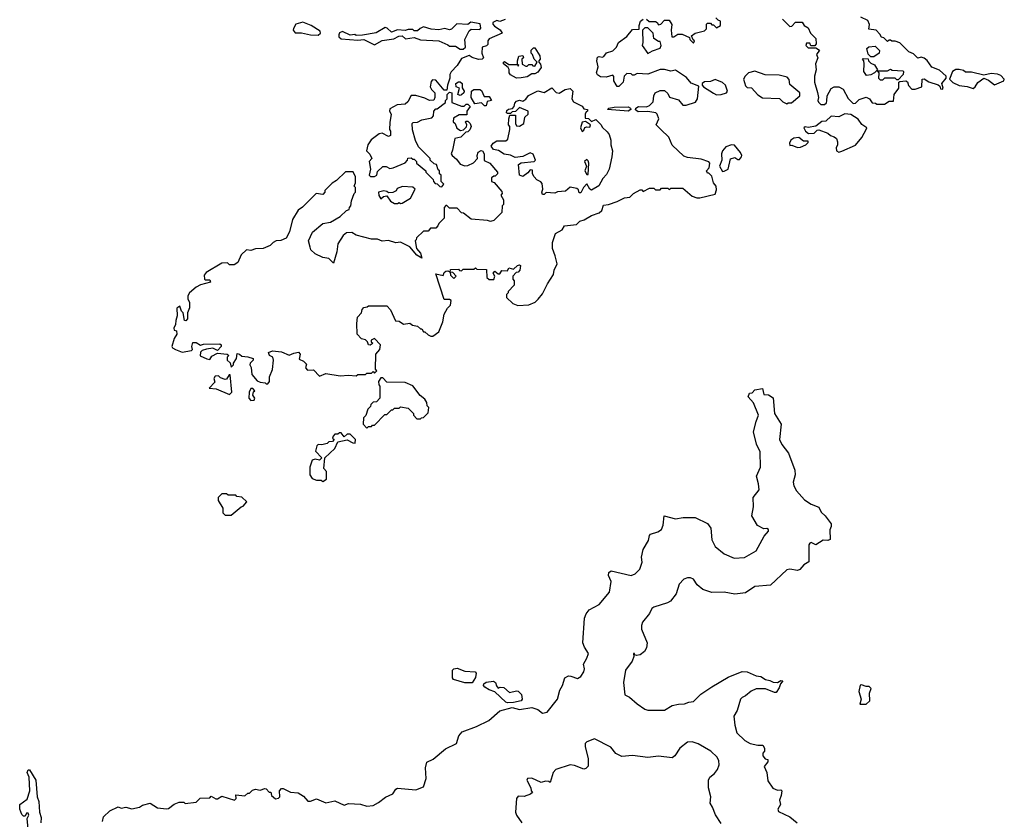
# Model space of a CAD drawing. Extents: x 2673034 to 2765626, y 830478 to 954748.
# Tile 119 of 126: x 2706200 to 2712650, y 928819 to 934054. Entities that reach past the tile are written whole.
import ezdxf

# ---------------------------------------------------------------- set-up
doc = ezdxf.new("R2010")
doc.units = 0

msp = doc.modelspace()

# ---------------------------------------------------------------- linework, layer by layer
at = {"layer": '0CON05XD'}
for points in [[(2707248.3, 932178.3), (2707230, 932165), (2707232.5, 932115), (2707222.5, 932085), (2707221.7, 932058.3), (2707210, 932035), (2707211.7, 932021.7), (2707226.7, 932016.7), (2707230, 931995), (2707213, 931967), (2707197.5, 931915), (2707200, 931905), (2707220, 931895), (2707265, 931876.7), (2707325, 931887.5), (2707332.5, 931895), (2707327.5, 931915), (2707335, 931940), (2707355, 931940), (2707385, 931922.5), (2707405, 931930), (2707511.7, 931931.7), (2707520, 931925), (2707520, 931915), (2707495, 931887.5), (2707465, 931902.5), (2707423, 931897), (2707395, 931887.5), (2707385, 931876.7), (2707382.3, 931852.3), (2707425, 931832.5), (2707445, 931830), (2707458.3, 931851.7), (2707495, 931870), (2707560, 931865), (2707570, 931855), (2707560, 931845), (2707560, 931825), (2707578.3, 931808.3), (2707585, 931780), (2707600, 931795), (2707600, 931805), (2707620, 931835), (2707625, 931867.5), (2707640, 931865), (2707655, 931850), (2707695, 931847.5), (2707730, 931835), (2707730, 931825), (2707710, 931805), (2707707.5, 931795), (2707716.4, 931776.4), (2707721.7, 931731.7), (2707755, 931690), (2707775, 931680), (2707807, 931677), (2707815, 931670), (2707825, 931670), (2707837.5, 931685), (2707836.7, 931715), (2707856.1, 931763.9), (2707862.5, 931825), (2707857.5, 931845), (2707837.5, 931855), (2707830, 931875), (2707856.7, 931886.7), (2707915, 931880), (2707965, 931857.5), (2707995, 931871.2), (2708026.4, 931876.4), (2708037.5, 931865), (2708031.7, 931831.7), (2708058.3, 931818.3), (2708078.3, 931798.3), (2708072.5, 931775), (2708085, 931760), (2708125, 931762.5), (2708165, 931720), (2708205, 931737.5), (2708298.3, 931721.7), (2708355, 931727.5), (2708405, 931722.5), (2708415, 931730), (2708465, 931730), (2708475, 931740), (2708505, 931740), (2708515, 931750), (2708525, 931740), (2708540, 931755), (2708530, 931765), (2708532.5, 931865), (2708560, 931895), (2708562.5, 931925), (2708525, 931966.7), (2708502.5, 931955), (2708502.5, 931945), (2708512.5, 931935), (2708509.3, 931930.7), (2708495, 931922), (2708484.1, 931924.1), (2708477.5, 931945), (2708465, 931957.5), (2708440, 931965), (2708410, 931995), (2708407.5, 932065), (2708413, 932107), (2708440, 932135), (2708443, 932157), (2708455, 932170), (2708477, 932173), (2708485, 932180), (2708605, 932180), (2708630, 932155), (2708661.7, 932081.7), (2708685, 932080), (2708715, 932060), (2708755, 932067.5), (2708773, 932053), (2708807, 932047), (2708825, 932030), (2708835, 932030), (2708845, 932010), (2708855, 932010), (2708875, 931990), (2708893, 931983), (2708907, 931983), (2708945, 932010), (2708972.5, 932075), (2708980, 932125), (2709002.5, 932165), (2709022.5, 932185), (2709026.7, 932215), (2709015, 932222.5), (2708981.7, 932221.7), (2708925, 932390), (2708975, 932380), (2708981.7, 932398.3), (2708991.7, 932408.3), (2709005, 932410), (2709020, 932400), (2709021.7, 932381.7), (2709045, 932360), (2709060, 932375), (2709038.3, 932398.3), (2709020, 932400), (2709021.7, 932418.3), (2709075, 932420), (2709081.7, 932411.7), (2709095, 932410), (2709105, 932420), (2709175, 932420), (2709185, 932430), (2709195, 932420), (2709258.3, 932418.3), (2709260, 932365), (2709275, 932352.5), (2709305, 932352.5), (2709312.5, 932375), (2709302.5, 932395), (2709311.7, 932408.3), (2709335, 932390), (2709345, 932390), (2709357.5, 932412.5), (2709395, 932410), (2709405, 932430), (2709435, 932420), (2709460, 932445), (2709475, 932450), (2709480, 932445), (2709477, 932413), (2709465, 932400), (2709451.7, 932398.3), (2709430, 932375), (2709430, 932355), (2709440, 932345), (2709440, 932315), (2709400, 932275), (2709400, 932265), (2709390, 932255), (2709390, 932235), (2709430, 932195), (2709463, 932183), (2709535, 932186.7), (2709576.1, 932203.9), (2709597.5, 932225), (2709625, 932260), (2709656.7, 932325), (2709696.2, 932385), (2709701.2, 932415), (2709720, 932455), (2709708.8, 932508.8), (2709690, 932555), (2709690, 932595), (2709710, 932655), (2709753, 932677), (2709770, 932705), (2709847, 932713), (2709870, 932735), (2709897, 932743), (2709945, 932772.5), (2709995, 932790), (2710012.5, 932805), (2710025, 932840), (2710057, 932843), (2710115, 932862.5), (2710163, 932887), (2710197, 932893), (2710220, 932915), (2710265, 932940), (2710275, 932940), (2710285, 932930), (2710325, 932950), (2710355, 932950), (2710365, 932940), (2710395, 932940), (2710405, 932950), (2710445, 932950), (2710455, 932942.5), (2710465, 932950), (2710545, 932950), (2710605, 932897.5), (2710635, 932887.5), (2710655, 932887.5), (2710755, 932912.5), (2710765, 932940), (2710763.3, 932965), (2710745.8, 932985), (2710735, 933030), (2710715, 933050), (2710705, 933050), (2710700, 933065), (2710716.4, 933083.6), (2710720, 933115), (2710715, 933122.5), (2710665, 933140), (2710575, 933150.6), (2710550.2, 933160.2), (2710473.3, 933233.3), (2710453.3, 933285), (2710400, 933335), (2710370, 933365), (2710385.9, 933404.1), (2710376, 933435), (2710366.2, 933445), (2710315, 933453.8), (2710251.4, 933451.4), (2710233.9, 933463.9), (2710236.2, 933475), (2710254.3, 933485.7), (2710305, 933483.8), (2710325, 933492.5), (2710350, 933515), (2710353.6, 933556.4), (2710362.5, 933575), (2710395, 933590), (2710425, 933590), (2710445, 933570), (2710457, 933547), (2710515, 933528.8), (2710545, 933493.3), (2710565, 933493.3), (2710626.2, 933513.8), (2710640, 933535), (2710648.3, 933618.3), (2710599.3, 933639.3), (2710567.5, 933675), (2710495, 933723.8), (2710465, 933717.5), (2710425, 933727.5), (2710395, 933727.5), (2710315, 933696.7), (2710245, 933702.5), (2710225, 933690), (2710215, 933690), (2710205, 933700), (2710178.3, 933701.7), (2710160, 933685), (2710152.5, 933645), (2710125, 933617.5), (2710115, 933617.5), (2710106.4, 933626.4), (2710093, 933653), (2710091.7, 933681.7), (2710085, 933690), (2710041.7, 933678.3), (2710005, 933680), (2709985, 933692.5), (2709977.5, 933705), (2709988.8, 933745), (2709980, 933785), (2709985, 933807.5), (2709995, 933813.3), (2710015, 933807.5), (2710026.7, 933813.3), (2710043.9, 933836.1), (2710085, 933850), (2710110, 933875), (2710122.5, 933905), (2710176.4, 933943.6), (2710215, 933990), (2710258.3, 933991.7), (2710257.5, 934015), (2710267.5, 934045), (2710285, 934056.7)], [(2709380, 934055), (2709345, 934042.5), (2709325, 934047.5), (2709300, 934035), (2709300, 934025), (2709310.7, 934010.7), (2709346.4, 933986.4), (2709360, 933965), (2709275, 933927.5), (2709267.5, 933915), (2709267.5, 933892.5), (2709258.3, 933881.7), (2709230, 933875), (2709227.5, 933835), (2709237.5, 933805), (2709230, 933795), (2709205, 933793.3), (2709165, 933806.7), (2709145, 933820), (2709095, 933800), (2709066.1, 933753.9), (2709027, 933713), (2709017.5, 933695), (2709018.3, 933671.7), (2709002.5, 933625), (2708998.3, 933591.7), (2708981.7, 933591.7), (2708925, 933657.5), (2708905, 933660), (2708895, 933650), (2708890, 933615), (2708897, 933597), (2708920, 933575), (2708920, 933545), (2708913, 933527), (2708885, 933523.8), (2708855, 933540), (2708795, 933556.7), (2708765, 933557.5), (2708742.5, 933515), (2708725, 933500), (2708673, 933497), (2708625, 933470), (2708622.5, 933455), (2708632.5, 933435), (2708625, 933380), (2708622.5, 933335), (2708630, 933325), (2708630, 933295), (2708615, 933290), (2708575, 933310), (2708555, 933306.7), (2708502.3, 933267.7), (2708480, 933235), (2708472.5, 933195), (2708493, 933173), (2708507.5, 933145), (2708490, 933125), (2708497.5, 933075), (2708490, 933035), (2708498.3, 933028.3), (2708525, 933027.5), (2708540, 933035), (2708545, 933060), (2708578.3, 933091.7), (2708601.7, 933091.7), (2708625, 933080), (2708647, 933083), (2708725, 933117.5), (2708740, 933135), (2708741.7, 933148.3), (2708765, 933150), (2708775, 933140), (2708785, 933140), (2708800, 933125), (2708800, 933115), (2708860, 933065), (2708860, 933055), (2708908.3, 933008.3), (2708910, 932995), (2708921.7, 932981.7), (2708935, 932980), (2708951.7, 932961.7), (2708965, 932960), (2708977.5, 932977.5), (2708960, 932995), (2708960, 933035), (2708950, 933045), (2708950, 933065), (2708941.7, 933071.7), (2708930, 933105), (2708915, 933110), (2708890, 933135), (2708890, 933145), (2708811.7, 933221.7), (2708793, 933263), (2708773.6, 933333.6), (2708770, 933375), (2708778.3, 933381.7), (2708807, 933383), (2708835, 933397.5), (2708899.3, 933410.7), (2708910, 933425), (2708913.3, 933455), (2708925, 933470), (2708935, 933470), (2708988.3, 933511.7), (2708990, 933525), (2709000, 933535), (2709000, 933565), (2709015, 933580), (2709030, 933575), (2709031.7, 933511.7), (2709095, 933487.5), (2709111.7, 933488.3), (2709125, 933500), (2709135, 933500), (2709150, 933485), (2709130, 933455), (2709128.3, 933431.7), (2709078.3, 933431.7), (2709041.7, 933408.3), (2709040, 933385), (2709052.5, 933375), (2709063, 933343), (2709088.3, 933328.3), (2709108.3, 933331.7), (2709127, 933353), (2709130, 933365), (2709120, 933385), (2709125, 933390), (2709135, 933390), (2709150, 933375), (2709157.5, 933355), (2709148.3, 933331.7), (2709135, 933320), (2709121.7, 933318.3), (2709090, 933285), (2709050, 933275), (2709035, 933200), (2709027.5, 933175), (2709032.5, 933165), (2709061.7, 933141.7), (2709085, 933108.8), (2709115, 933097.1), (2709135, 933099.2), (2709173.6, 933116.4), (2709200, 933145), (2709196.7, 933165), (2709204.2, 933185.8), (2709222.7, 933197.3), (2709232.5, 933195), (2709243.3, 933175), (2709241.7, 933131.7), (2709280, 933115), (2709330, 933055), (2709330, 933045), (2709315, 933030), (2709305, 933030), (2709291.7, 933018.3), (2709290, 932995), (2709308.3, 932988.3), (2709358.3, 932928.3), (2709360, 932915), (2709352.5, 932905), (2709370, 932875), (2709370, 932845), (2709360, 932835), (2709358.3, 932791.7), (2709305, 932740), (2709285, 932732.5), (2709265, 932740), (2709158.3, 932748.3), (2709107, 932787), (2709095, 932790), (2709065, 932820), (2709015, 932820), (2708998.3, 932838.3), (2708991.7, 932838.3), (2708980, 932825), (2708980, 932755), (2708945, 932720), (2708940, 932705), (2708925, 932690), (2708891.7, 932688.3), (2708875, 932670), (2708845, 932670), (2708800, 932625), (2708798.3, 932611.7), (2708790, 932605), (2708800, 932555), (2708826, 932526), (2708835, 932492.5), (2708801.3, 932511.3), (2708755.8, 932565.8), (2708695, 932597.5), (2708665, 932592.5), (2708615, 932607.5), (2708575, 932603.3), (2708545, 932617.5), (2708505, 932617.5), (2708404, 932644), (2708375, 932660), (2708341.7, 932658.3), (2708320, 932640), (2708283, 932587), (2708277.5, 932535), (2708255, 932460), (2708225, 932490), (2708185, 932497.5), (2708135, 932520), (2708107, 932547), (2708102.5, 932565), (2708092.5, 932605), (2708118.3, 932661.7), (2708185, 932720), (2708235, 932727.5), (2708300, 932765), (2708340, 932805), (2708358.3, 932811.7), (2708360, 932825), (2708370, 932835), (2708373, 932867), (2708390, 932915), (2708400, 932925), (2708400, 932955), (2708390, 932965), (2708400, 932985), (2708400, 933025), (2708385, 933057.5), (2708335, 933057.5), (2708275, 933000), (2708247, 932983), (2708200, 932935), (2708200, 932925), (2708185, 932910), (2708143, 932917), (2708053, 932827), (2708023.6, 932806.4), (2707987.5, 932745), (2707967.5, 932665), (2707945, 932622.5), (2707911.7, 932608.3), (2707880, 932605), (2707860, 932595), (2707840, 932575), (2707795, 932556.7), (2707745, 932553.3), (2707715, 932543.3), (2707685, 932547.5), (2707650, 932515), (2707630, 932465), (2707605, 932450), (2707575, 932450), (2707561.7, 932461.7), (2707525, 932460), (2707420.7, 932399.3), (2707408.3, 932381.7), (2707410, 932355), (2707415, 932350), (2707445, 932350), (2707450, 932335), (2707385, 932317.5), (2707355, 932302.5), (2707312.5, 932265), (2707302.5, 932245), (2707302.5, 932225), (2707312.5, 932205), (2707311.7, 932168.3), (2707300, 932135), (2707300, 932095), (2707288.3, 932081.7), (2707280, 932085), (2707270, 932135), (2707260, 932145), (2707248.3, 932178.3)], [(2708155, 933953.3), (2708170, 933965), (2708169.3, 933979.3), (2708110, 934015), (2708055, 934037.5), (2708010, 934025), (2707993, 933997), (2707992.5, 933985), (2708005, 933967.5), (2708045, 933967.5), (2708106.1, 933953.9), (2708155, 933953.3)], [(2709105, 933860), (2709120, 933875), (2709116.7, 933925), (2709145, 933980), (2709158.3, 933991.7), (2709215, 933990), (2709221.7, 933998.3), (2709217, 934027), (2709155, 934037.5), (2709135, 934022.5), (2709064, 934026), (2709028.3, 933991.7), (2709015, 933987.5), (2708985, 933996.2), (2708945, 933987.5), (2708895, 933991.2), (2708845, 934006.7), (2708823, 933997), (2708805, 933980), (2708785, 933980), (2708775, 933990), (2708745, 933990), (2708725, 933982.5), (2708675, 933987.5), (2708635, 933972.5), (2708608.3, 933998.3), (2708595, 934003.3), (2708535, 933968.8), (2708445, 933952.5), (2708405, 933950), (2708395, 933956.7), (2708365, 933952.5), (2708315, 933976.7), (2708295, 933967.5), (2708290, 933955), (2708291.7, 933941.7), (2708305, 933927.5), (2708415, 933920), (2708455, 933923.3), (2708525, 933890), (2708575, 933916.7), (2708651.7, 933928.3), (2708683, 933947), (2708705, 933947.5), (2708728.3, 933928.3), (2708785, 933937.5), (2708825, 933922.5), (2708946.4, 933916.4), (2709005, 933890), (2709015, 933880), (2709055, 933880), (2709085, 933860), (2709105, 933860)], [(2710305, 934057.5), (2710323, 934043), (2710365, 934042.5), (2710376.4, 934036.4), (2710385, 934020), (2710400, 934025), (2710425, 934050), (2710455, 934050), (2710471.7, 934021.7), (2710467.5, 933985), (2710471.7, 933941.7), (2710485, 933942.5), (2710510.7, 933959.3), (2710539.3, 933959.3), (2710588.3, 933938.3), (2710590, 933925), (2710615, 933900), (2710620, 933915), (2710611.7, 933921.7), (2710601.7, 933948.3), (2710624.1, 933965.9), (2710685, 933980), (2710700, 933995), (2710700, 934025), (2710705, 934030), (2710725, 934030), (2710735, 934020), (2710745, 934020), (2710765, 934000), (2710790, 934015), (2710790, 934045), (2710775, 934050), (2710760, 934065)], [(2711197, 934057), (2711245, 934010), (2711258.3, 934011.7), (2711283, 934037), (2711325, 934037.5), (2711340, 934015), (2711365, 934000), (2711380, 933965), (2711415, 933930), (2711417.5, 933895), (2711408.3, 933881.7), (2711381.7, 933881.7), (2711375, 933900), (2711355, 933900), (2711350, 933885), (2711365, 933870), (2711415, 933870), (2711440, 933855), (2711420, 933825), (2711427.5, 933805), (2711413.3, 933765), (2711417.5, 933725), (2711406.7, 933685), (2711406.7, 933645), (2711426.4, 933576.4), (2711432.5, 933545), (2711427.5, 933525), (2711433, 933513), (2711448.3, 933498.3), (2711471.7, 933498.3), (2711485, 933510), (2711488.3, 933521.7), (2711490, 933555), (2711515, 933602.5), (2711535, 933613.3), (2711565, 933613.3), (2711595, 933600), (2711627, 933537), (2711660, 933505), (2711675, 933507.5), (2711699.3, 933530.7), (2711745, 933546.7), (2711766.4, 933536.4), (2711785, 933510), (2711807, 933507), (2711815, 933500), (2711865, 933500), (2711895, 933520), (2711925, 933520), (2711927.5, 933565), (2711960, 933605), (2711960, 933645), (2711965, 933650), (2712005, 933652.5), (2712016.4, 933646.4), (2712023, 933623), (2712045, 933600), (2712065, 933600), (2712110, 933615), (2712112.5, 933665), (2712125, 933667.5), (2712155, 933647.5), (2712217, 933627), (2712228.3, 933618.3), (2712231.7, 933601.7), (2712245, 933600), (2712250, 933605), (2712240, 933635), (2712268.3, 933671.7), (2712270, 933685), (2712225, 933722.5), (2712175, 933742.5), (2712145, 933787.5), (2712125, 933802.5), (2712105, 933807.5), (2712083, 933803), (2712055, 933830), (2712025, 933842.5), (2711965, 933902.5), (2711935, 933912.5), (2711912.5, 933912.5), (2711905, 933920), (2711895, 933920), (2711885, 933910), (2711860, 933935), (2711845, 933940), (2711835, 933960), (2711810, 933985), (2711761.7, 933991.7), (2711767, 934023), (2711755, 934047.5), (2711710.5, 934070.5)], [(2710315, 933832.5), (2710345, 933850), (2710395, 933867.5), (2710402.5, 933885), (2710395, 933910), (2710385, 933910), (2710355, 933930), (2710350, 933965), (2710315, 934000), (2710295, 934000), (2710280, 933985), (2710282.5, 933905), (2710277.5, 933885), (2710315, 933832.5)], [(2709455, 933671.2), (2709415, 933692.5), (2709406.7, 933705), (2709406.7, 933726.7), (2709400, 933740), (2709370, 933765), (2709370, 933775), (2709375, 933780), (2709405, 933760), (2709460, 933760), (2709465, 933750), (2709470, 933755), (2709460, 933760), (2709460, 933785), (2709470, 933815), (2709495, 933820), (2709500, 933805), (2709490, 933795), (2709491.7, 933761.7), (2709515, 933750), (2709525, 933750), (2709535, 933760), (2709555, 933760), (2709561.7, 933751.7), (2709575, 933750), (2709590, 933775), (2709570, 933795), (2709560, 933825), (2709550, 933835), (2709550, 933855), (2709565, 933870), (2709575, 933870), (2709607, 933817), (2709610, 933795), (2709600, 933785), (2709600, 933775), (2709611.7, 933761.7), (2709615, 933740), (2709595, 933710), (2709575, 933700), (2709555, 933700), (2709525, 933680), (2709485, 933672.5), (2709455, 933671.2)], [(2711795, 933810), (2711775, 933810), (2711758.3, 933828.3), (2711750, 933865), (2711763, 933877), (2711805, 933880), (2711831.7, 933851.7), (2711830, 933835), (2711795, 933810)], [(2711748.3, 933688.3), (2711730, 933715), (2711732.5, 933765), (2711730, 933785), (2711720, 933795), (2711725, 933800), (2711758.3, 933798.3), (2711760, 933785), (2711775, 933770), (2711799.3, 933759.3), (2711820, 933725), (2711800, 933705), (2711775, 933692.5), (2711748.3, 933688.3)], [(2711225, 933502.5), (2711235, 933510), (2711255, 933510), (2711310, 933555), (2711310, 933575), (2711245, 933630), (2711241.7, 933661.7), (2711228.3, 933678.3), (2711175, 933690), (2711083.9, 933693.9), (2711015, 933716.7), (2710973.9, 933706.1), (2710952.5, 933685), (2710942.5, 933665), (2710955, 933620), (2710965, 933610), (2710995, 933607.5), (2711035, 933562.5), (2711065, 933543.3), (2711177, 933537), (2711200, 933515), (2711225, 933502.5)], [(2711851.7, 933658.3), (2711838.3, 933658.3), (2711828.3, 933668.3), (2711830, 933705), (2711820, 933720), (2711885, 933720), (2711905, 933730), (2711915, 933722.5), (2711985, 933720), (2711990, 933715), (2711987.5, 933695), (2711955, 933660), (2711945, 933660), (2711935, 933670), (2711865, 933670), (2711851.7, 933658.3)], [(2712445, 933602.5), (2712460, 933615), (2712477, 933643), (2712515, 933670), (2712547, 933657), (2712585, 933627.5), (2712647, 933653), (2712650, 933665), (2712628.3, 933688.3), (2712605, 933696.7), (2712565, 933702.5), (2712515, 933690), (2712435, 933710), (2712395, 933710), (2712381.7, 933721.7), (2712355, 933727.5), (2712333, 933727), (2712310, 933715), (2712290, 933665), (2712313, 933643), (2712355, 933623.3), (2712406.4, 933616.4), (2712445, 933602.5)], [(2709085, 933557.5), (2709070, 933565), (2709080, 933605), (2709060, 933615), (2709057.5, 933635), (2709075, 933646.7), (2709086.1, 933646.1), (2709097.5, 933635), (2709098.3, 933608.3), (2709112.5, 933585), (2709110, 933575), (2709095, 933562.5), (2709085, 933557.5)], [(2710765, 933562.5), (2710795, 933563.3), (2710830, 933575), (2710837.5, 933585), (2710822.5, 933625), (2710805, 933642.5), (2710755, 933662.5), (2710725, 933650), (2710685, 933647.5), (2710670, 933635), (2710670, 933625), (2710680, 933615), (2710745, 933572.5), (2710765, 933562.5)], [(2709255, 933490), (2709245, 933490), (2709225, 933510), (2709182.5, 933502.5), (2709157.5, 933545), (2709160, 933585), (2709175, 933596.7), (2709215, 933596.7), (2709225, 933590), (2709241.7, 933551.7), (2709275, 933550), (2709290, 933525), (2709261.7, 933518.3), (2709255, 933490)], [(2709635, 932910), (2709625, 932910), (2709620, 932925), (2709627.5, 932945), (2709621.7, 932981.7), (2709613, 932993), (2709587.5, 933005), (2709570, 933025), (2709560, 933045), (2709558.3, 933068.3), (2709545, 933070), (2709529.3, 933050.7), (2709495, 933027.5), (2709473.3, 933035), (2709467.5, 933105), (2709485, 933117.5), (2709570, 933125), (2709580, 933135), (2709563, 933173), (2709545, 933182.5), (2709495, 933157.5), (2709445, 933152.5), (2709416, 933166), (2709373.8, 933173.8), (2709337, 933197), (2709303, 933203), (2709287.5, 933225), (2709302.5, 933245), (2709325, 933260), (2709385, 933260), (2709398.3, 933271.7), (2709410, 933335), (2709410, 933355), (2709402.5, 933365), (2709403.3, 933405), (2709411.7, 933428.3), (2709448.3, 933428.3), (2709447.5, 933375), (2709455, 933360), (2709475, 933357.5), (2709502.5, 933375), (2709510, 933415), (2709530, 933435), (2709530, 933455), (2709475, 933480), (2709448.3, 933451.7), (2709425, 933450), (2709415, 933440), (2709395, 933440), (2709390, 933445), (2709391.7, 933458.3), (2709403, 933467), (2709428.3, 933471.7), (2709440, 933485), (2709443, 933507), (2709455, 933520), (2709475, 933527.5), (2709495, 933520), (2709515, 933532.5), (2709533.3, 933556.7), (2709595, 933587.5), (2709635, 933577.5), (2709685, 933607.5), (2709715, 933577.5), (2709735, 933573.3), (2709774.1, 933595.9), (2709805, 933604), (2709824, 933585), (2709817.5, 933535), (2709827, 933517), (2709885, 933487.5), (2709895, 933470), (2709920, 933465), (2709920, 933455), (2709910, 933450), (2709903.6, 933436.4), (2709905, 933410), (2709926.1, 933406.1), (2709945, 933387.5), (2709975, 933400), (2710010, 933365), (2710015, 933350), (2710049.3, 933319.3), (2710061.7, 933301.7), (2710072.5, 933265), (2710072.5, 933235), (2710082.5, 933195), (2710080, 933155), (2710062.5, 933075), (2710045, 933040), (2710020, 933015), (2709993, 932967), (2709945, 932937.5), (2709933.9, 932943.9), (2709915, 932980), (2709892.5, 932955), (2709875, 932920), (2709865, 932920), (2709860, 932940), (2709849.3, 932949.3), (2709805, 932957.5), (2709775, 932931.2), (2709723.6, 932926.4), (2709705, 932917.5), (2709648.3, 932921.7), (2709635, 932910)], [(2710185, 933454), (2710050, 933465), (2710060, 933475), (2710095, 933481.4), (2710185, 933484.2), (2710201.2, 933475), (2710203.3, 933465), (2710185, 933454)], [(2709885, 933322.5), (2709895, 933330), (2709902, 933348), (2709915, 933353.3), (2709935, 933350), (2709940, 933365), (2709907, 933387), (2709885, 933382.5), (2709873.8, 933345), (2709885, 933322.5)], [(2711565, 933187.5), (2711585, 933192.5), (2711675, 933233.3), (2711717.1, 933282.9), (2711748.3, 933338.3), (2711750, 933345), (2711717, 933367), (2711691.7, 933401.7), (2711645, 933432.5), (2711605, 933436.7), (2711565, 933418.8), (2711515, 933422.5), (2711480.7, 933389.3), (2711455, 933387.5), (2711415, 933357.5), (2711365, 933347.5), (2711345, 933352.5), (2711337.5, 933345), (2711347.5, 933325), (2711368.3, 933308.3), (2711405, 933310), (2711425, 933330), (2711435, 933332.5), (2711495, 933310), (2711512.5, 933295), (2711536.1, 933286.1), (2711550, 933275), (2711557.5, 933255), (2711557.5, 933235), (2711547.5, 933215), (2711550, 933195), (2711565, 933187.5)], [(2711295, 933217.5), (2711315, 933220), (2711350, 933235), (2711365, 933250), (2711365, 933257.5), (2711335, 933257.5), (2711303.3, 933283.3), (2711271.2, 933278.8), (2711252.5, 933265), (2711243.3, 933245), (2711245, 933230), (2711258.3, 933231.7), (2711295, 933217.5)], [(2710805, 933060), (2710815, 933062.5), (2710840, 933075), (2710857, 933143), (2710885, 933152.5), (2710905, 933137.5), (2710915, 933137.5), (2710927.5, 933155), (2710930, 933165), (2710922.5, 933185), (2710882.5, 933232.5), (2710863.6, 933233.6), (2710825, 933222), (2710803.3, 933195), (2710796.7, 933175), (2710800, 933135), (2710784, 933095), (2710805, 933060)], [(2709925, 933040), (2709928, 933115), (2709925, 933130), (2709915, 933137.5), (2709900, 933125), (2709913.3, 933095), (2709902.5, 933065), (2709915, 933040), (2709925, 933040)], [(2708695, 932850), (2708705, 932852.5), (2708760, 932885), (2708790, 932945), (2708775, 932957.5), (2708708.3, 932961.7), (2708671.7, 932948.3), (2708666.4, 932933.6), (2708645, 932922.5), (2708615, 932920), (2708605, 932930), (2708585, 932932.5), (2708550, 932925), (2708553, 932903), (2708565, 932880), (2708583, 932897), (2708605, 932900), (2708630, 932865), (2708655, 932850), (2708675, 932850), (2708685, 932857.5), (2708695, 932850)], [(2707575, 931600), (2707590, 931615), (2707578.3, 931728.3), (2707571.7, 931728.3), (2707555, 931700), (2707545, 931697.5), (2707515, 931710), (2707502.5, 931722.5), (2707480.7, 931719.3), (2707472.5, 931705), (2707478.3, 931681.7), (2707441.7, 931641.7), (2707487, 931637), (2707575, 931600)], [(2708475, 931380), (2708485, 931390), (2708505, 931390), (2708511.7, 931398.3), (2708525, 931400), (2708591.7, 931468.3), (2708605, 931470), (2708635, 931500), (2708645, 931500), (2708655, 931510), (2708685, 931510), (2708695, 931520), (2708745, 931510), (2708780, 931475), (2708780, 931465), (2708801.7, 931441.7), (2708825, 931440), (2708831.7, 931448.3), (2708845, 931450), (2708875, 931480), (2708880, 931515), (2708870, 931525), (2708867, 931547), (2708855, 931570), (2708823.3, 931593.3), (2708775, 931657.5), (2708725, 931677.5), (2708605, 931680), (2708578.3, 931708.3), (2708565, 931710), (2708550, 931685), (2708553, 931663), (2708560, 931655), (2708560, 931575), (2708538.3, 931551.7), (2708515, 931550), (2708500, 931535), (2708498.3, 931521.7), (2708480, 931505), (2708468.3, 931461.7), (2708453, 931447), (2708450, 931405), (2708475, 931380)], [(2706742.5, 928805), (2706750, 928835), (2706790, 928875), (2706845, 928900), (2706865, 928892.5), (2706895, 928897.5), (2706935, 928887.5), (2706985, 928897.5), (2707005, 928912.5), (2707055, 928924.3), (2707103, 928893), (2707161.7, 928888.3), (2707175, 928890), (2707213, 928917), (2707245, 928930), (2707275, 928930), (2707285, 928922.5), (2707355, 928930), (2707383, 928957), (2707445, 928960), (2707455, 928970), (2707485, 928952.5), (2707495, 928952.5), (2707525, 928970), (2707606.1, 928943.9), (2707617.5, 928955), (2707615, 928980), (2707675, 928972.5), (2707695, 928990), (2707705, 928990), (2707725, 929010), (2707745, 929016.7), (2707775, 929010), (2707805, 929020), (2707815, 929017.5), (2707835, 928997.5), (2707845, 928997.5), (2707850, 928975), (2707875, 928952.5), (2707895, 928956.2), (2707903.8, 928965), (2707902, 929005), (2707915, 929020), (2707925, 929020), (2707975, 928997.5), (2708025, 928992.5), (2708059.3, 928969.3), (2708088.3, 928938.3), (2708105, 928937.5), (2708145, 928953.3), (2708205, 928927.5), (2708265, 928940), (2708325, 928912.5), (2708355, 928922.5), (2708433, 928917), (2708475, 928903.8), (2708515, 928908.6), (2708550.5, 928929.5), (2708595.9, 928964.1), (2708645, 928985.8), (2708665, 929016.7), (2708675, 929022), (2708795, 929012), (2708845, 929032.5), (2708863.8, 929085), (2708857.5, 929155), (2708866.7, 929193.3), (2708907.6, 929212.4), (2708989.5, 929280.5), (2709062.5, 929315), (2709077.3, 929365), (2709098, 929392), (2709193.3, 929426.7), (2709273.7, 929466.3), (2709345, 929530), (2709425, 929551.5), (2709475, 929538.6), (2709555, 929550), (2709595, 929538.5), (2709625, 929513.1), (2709655, 929520.7), (2709722.2, 929605), (2709738.5, 929665), (2709756.4, 929695), (2709771.1, 929745), (2709795, 929759.1), (2709811.4, 929755), (2709855, 929740), (2709875.7, 929754.3), (2709895.8, 929785), (2709899, 929805), (2709893.5, 929835), (2709916, 929874), (2709925.2, 929905), (2709899, 929945), (2709888.7, 929975), (2709900.3, 930135), (2709911.2, 930165), (2709929.8, 930190.2), (2709995.9, 930224.1), (2710063.2, 930305), (2710075.5, 930375.5), (2710057.5, 930415), (2710060, 930435), (2710075, 930445.4), (2710205, 930415.6), (2710232, 930425), (2710262.5, 930457.5), (2710277.3, 930502.7), (2710273.5, 930535), (2710283.2, 930585), (2710319.4, 930645), (2710325, 930677.5), (2710332.5, 930685), (2710379.8, 930700.2), (2710403.4, 930716.6), (2710415.7, 930745), (2710422.5, 930805), (2710495, 930785.6), (2710545.7, 930795.7), (2710625, 930795.4), (2710705, 930755.6), (2710726.7, 930725), (2710735, 930647.5), (2710755.8, 930605), (2710815, 930557.8), (2710879.3, 930529.3), (2710948.2, 930531.8), (2711024, 930576), (2711077.7, 930672.3), (2711106.2, 930705), (2711105.8, 930715.8), (2711095, 930722.5), (2711075, 930720), (2711033.2, 930743.2), (2710995.8, 930805), (2711008.1, 930865), (2711005.7, 930925), (2711044, 930975), (2711040.8, 931015), (2711026, 931065), (2711052, 931125), (2711051.2, 931225), (2711026, 931275), (2711008, 931355), (2711023.6, 931423.6), (2711040, 931465), (2711007.5, 931545), (2710972.5, 931585), (2710981.7, 931608.3), (2710998.3, 931611.7), (2711015, 931630), (2711065, 931640), (2711075, 931600), (2711105, 931597.5), (2711135, 931577.5), (2711143.8, 931475), (2711188, 931405), (2711177.5, 931305), (2711192.2, 931272.2), (2711235.6, 931215.6), (2711278.8, 931105), (2711280, 931075), (2711266.5, 931025), (2711271.2, 931001.2), (2711289.6, 930969.6), (2711340.9, 930910.9), (2711385, 930882), (2711435, 930862.5), (2711449.3, 930829.3), (2711477.5, 930805), (2711516.1, 930753.9), (2711516, 930735), (2711506.7, 930715), (2711508.3, 930651.7), (2711495, 930643.8), (2711463.6, 930646.4), (2711415, 930616.7), (2711385, 930630), (2711375, 930627.5), (2711370, 930615), (2711368.8, 930505), (2711335.7, 930484.3), (2711311.2, 930455), (2711295, 930447.5), (2711245, 930455.6), (2711225, 930453.1), (2711117.5, 930352.5), (2711016.2, 930343.8), (2710955, 930300.8), (2710885, 930292.5), (2710815, 930306.2), (2710735, 930304.7), (2710675, 930324.2), (2710636.9, 930355), (2710615, 930390.8), (2710595, 930400), (2710575, 930400.8), (2710550, 930390), (2710520.9, 930359.1), (2710501.1, 930295), (2710463.2, 930246.8), (2710444, 930235), (2710355, 930208), (2710341.7, 930198.3), (2710325, 930165.6), (2710279.5, 930110.5), (2710272.3, 930087.7), (2710274.2, 930064.2), (2710310, 929975), (2710305, 929942.5), (2710292.5, 929917.5), (2710265, 929896.7), (2710240.7, 929890.7), (2710230, 929895), (2710227.5, 929905), (2710220, 929905), (2710222.5, 929885), (2710212.5, 929855), (2710168, 929795), (2710154.6, 929715), (2710165, 929633.3), (2710195, 929617.5), (2710243.9, 929573.9), (2710295, 929540), (2710315, 929532.5), (2710375, 929532.5)], [(2707715, 931560), (2707735, 931562.5), (2707740, 931575), (2707727.5, 931595), (2707732.5, 931617.5), (2707740, 931625), (2707728.3, 931638.3), (2707715, 931640), (2707702.5, 931615), (2707700, 931575), (2707715, 931560)], [(2708185, 931030), (2708210, 931045), (2708210, 931095), (2708192.5, 931115), (2708200, 931185), (2708265, 931247.5), (2708285, 931290), (2708345, 931302.5), (2708383, 931283), (2708398.3, 931281.7), (2708400, 931305), (2708365, 931340), (2708345, 931340), (2708325, 931322.5), (2708305, 931350), (2708295, 931350), (2708285, 931340), (2708265, 931340), (2708253, 931327), (2708250, 931315), (2708260, 931305), (2708248.3, 931291.7), (2708225, 931290), (2708215, 931280), (2708179.3, 931270.7), (2708155, 931272.5), (2708147.5, 931265), (2708138.3, 931228.3), (2708180, 931185), (2708165, 931170), (2708135, 931177.5), (2708115, 931170), (2708100, 931125), (2708100, 931075), (2708115, 931050), (2708145, 931040), (2708175, 931040), (2708185, 931030)], [(2707585, 930810), (2707650, 930865), (2707665, 930870), (2707687, 930897), (2707655, 930927.5), (2707623, 930933), (2707615, 930940), (2707565, 930940), (2707555, 930950), (2707525, 930950), (2707500, 930925), (2707500, 930905), (2707530, 930855), (2707530, 930825), (2707545, 930810), (2707585, 930810)], [(2709165, 929712.9), (2709115, 929713.2), (2709042, 929735), (2709034.3, 929745), (2709036, 929795), (2709045, 929804), (2709065, 929807.3), (2709115, 929789.2), (2709183.8, 929785), (2709190.6, 929775), (2709185, 929747.5), (2709165, 929712.9)], [(2710375, 929532.5), (2710425, 929533.3), (2710475, 929564), (2710515, 929573.3), (2710555.5, 929574.5), (2710583.7, 929586.3), (2710615, 929589.5), (2710662.3, 929637.7), (2710733.8, 929686.2), (2710840.5, 929749.5), (2710933.1, 929786.9), (2710964.7, 929784.7), (2711025, 929758.2), (2711055, 929753.5), (2711085, 929734.4), (2711115, 929728.5), (2711136.5, 929716.5), (2711164.4, 929715.6), (2711185, 929727.5), (2711200, 929725), (2711183.3, 929706.7), (2711175, 929680), (2711155, 929650), (2711145, 929648), (2711085, 929672.2), (2711025, 929672.1), (2710991.9, 929658.1), (2710955, 929626.7), (2710932.8, 929617.2), (2710921.8, 929605), (2710899.5, 929530.5), (2710877.5, 929495), (2710883.8, 929435), (2710898, 929385), (2710949.2, 929335), (2710985, 929314.2), (2711035, 929303.3), (2711067.5, 929305), (2711080, 929285), (2711080, 929265), (2711068.3, 929251.7), (2711067.5, 929235), (2711082.5, 929215), (2711100, 929210), (2711100, 929195), (2711077.5, 929165), (2711094, 929125), (2711101.7, 929071.7), (2711133.8, 929023.8), (2711165, 929010), (2711185, 929012.5), (2711192.5, 929005), (2711188.8, 928975), (2711176.7, 928945), (2711183.3, 928915), (2711167.5, 928885), (2711170, 928870), (2711245, 928836), (2711292, 928795)], [(2709395, 929581.2), (2709385, 929586.2), (2709313, 929653), (2709275, 929667.1), (2709248, 929685), (2709239.2, 929695), (2709240.8, 929705), (2709255, 929716), (2709303, 929723), (2709317.5, 929715), (2709323, 929693), (2709335, 929677.5), (2709347, 929683), (2709371.7, 929681.7), (2709409.3, 929649.3), (2709455, 929660), (2709465, 929656.9), (2709486.4, 929635), (2709491.9, 929605), (2709485, 929594.4), (2709435, 929584), (2709395, 929581.2)], [(2711745, 929572.5), (2711770, 929595), (2711767.5, 929645), (2711777.5, 929675), (2711765, 929687.5), (2711745, 929687.5), (2711715, 929700), (2711705, 929697.5), (2711697.5, 929655), (2711712.5, 929605), (2711703, 929573), (2711745, 929572.5)], [(2710795, 928792), (2710757.3, 928847.3), (2710738.9, 928898.9), (2710722.9, 928925), (2710728.1, 928965), (2710712.2, 929025), (2710712.5, 929075), (2710721.4, 929095), (2710751.1, 929118.9), (2710770.8, 929145), (2710781.4, 929175), (2710780.9, 929200.9), (2710768.1, 929225), (2710726.7, 929265), (2710645, 929312.5), (2710605, 929325.7), (2710575, 929322.9), (2710525, 929284.4), (2710491.9, 929235), (2710475, 929221.4), (2710385, 929232.8), (2710315, 929224.4), (2710215, 929235.9), (2710145, 929230.4), (2710105, 929250.6), (2710071.6, 929291.6), (2709965, 929345.8), (2709915, 929327.1), (2709904.6, 929315), (2709903.5, 929295), (2709924.3, 929215.7), (2709922.9, 929167.1), (2709909.4, 929150.6), (2709895, 929147.5), (2709835, 929172.2), (2709805, 929175.5), (2709712.5, 929145), (2709695.6, 929125), (2709675, 929060), (2709666.7, 929066.7), (2709645, 929068), (2709615, 929060), (2709555, 929088), (2709527.5, 929085), (2709522.5, 929075), (2709547.5, 929025), (2709550, 929005), (2709560, 928995), (2709547, 928983), (2709505, 928967.5), (2709465, 928971.2), (2709454.3, 928955.7), (2709448.8, 928865), (2709453.8, 928845), (2709488.8, 928795)], [(2706255.9, 928755.9), (2706250, 928825), (2706260, 928845), (2706255, 928860), (2706245, 928860), (2706235, 928840), (2706225, 928840), (2706215, 928850), (2706200, 928885), (2706200, 928915), (2706248.3, 928951.7), (2706265.8, 929005), (2706261.2, 929095), (2706248.8, 929125), (2706255, 929142.5), (2706265, 929142.5), (2706305.8, 929075), (2706314.4, 928965), (2706326.2, 928935), (2706330.8, 928865), (2706339.7, 928829.7), (2706338, 928795)]]:
    msp.add_lwpolyline(points, dxfattribs=at)

doc.saveas('drawing.dxf')
